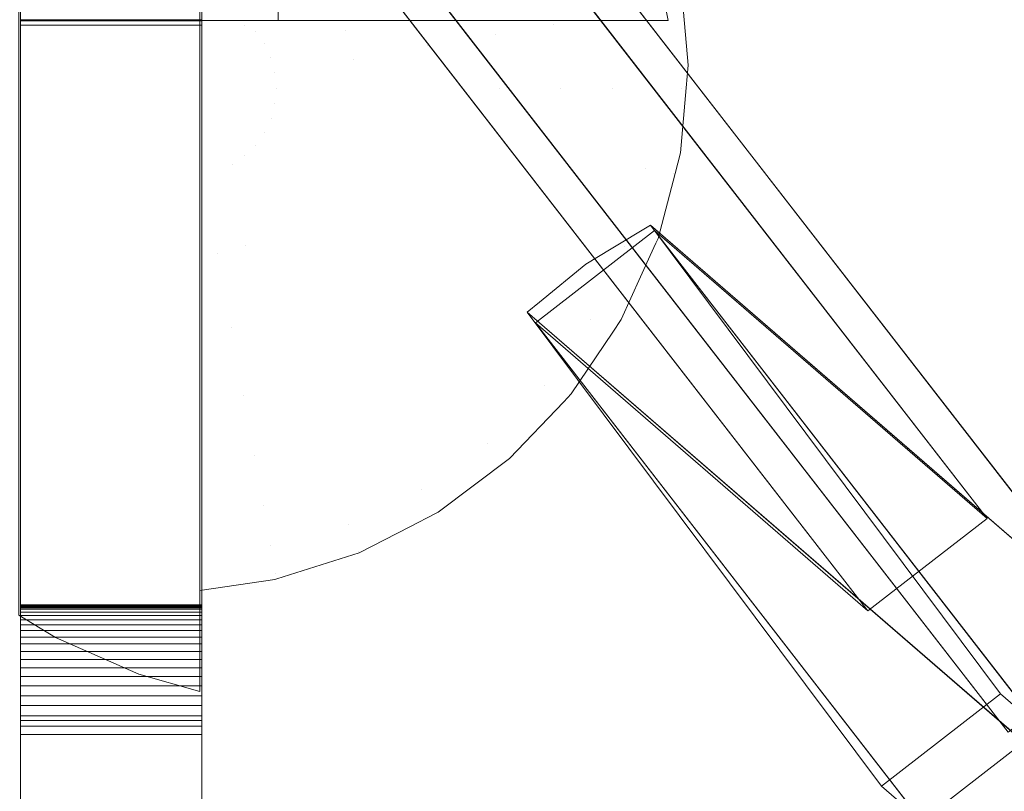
# Model space of a CAD drawing. Header units: millimetres. Extents: x -211 to 218, y -248 to 286.
# Tile 47 of 214: x 101 to 134, y -169 to -143. Entities that reach past the tile are written whole.
import ezdxf

# ---------------------------------------------------------------- set-up
doc = ezdxf.new("R2010")
doc.units = ezdxf.units.MM
doc.header["$LTSCALE"] = 25.4
doc.layers.add('None', color=7, linetype='Continuous', lineweight=9)

msp = doc.modelspace()

# ---------------------------------------------------------------- linework, layer by layer
at = {"layer": 'None', "color": 7, "linetype": 'Continuous', "lineweight": 9}
for points in [[(-130.065, -163.744, -179.983), (126.12, 166.801, -179.983), (130.065, 163.744, -180.284), (-126.12, -166.801, -180.284)], [(133.301, -159.721, -160.019), (-114.033, 159.403, -160.019), (-117.978, 156.345, -160.32), (129.356, -162.778, -160.32)], [(137.942, -163.744, -179.983), (133.997, -166.801, -180.284), (3.938, 1.008, -180.284), (7.883, 4.065, -179.983)], [(107.301, -166.406, -27.27), (101.301, -166.406, -27.27), (101.301, -132.531, -34.425), (107.301, -132.531, -34.425)], [(109.832, -143.214, -7.614), (109.832, -137.214, -7.614), (107.238, -137.214, -7.82), (107.238, -143.214, -7.82)], [(107.301, -143.189, 5.805), (101.301, -143.189, 5.805), (101.301, -143.226, 19.994), (107.301, -143.226, 19.994)], [(107.301, -143.226, 19.994), (101.301, -143.226, 19.994), (101.301, -143.366, 20.004), (107.301, -143.366, 20.004)], [(107.301, -143.366, 20.004), (101.301, -143.366, 20.004), (101.301, -242.552, 26.079), (107.301, -242.552, 26.079)], [(129.356, -162.778, -160.32), (118.345, -153.234, -112.954), (122.29, -150.177, -112.653), (133.301, -159.721, -160.019)], [(135.085, -166.686, -112.653), (122.29, -150.177, -112.653), (118.345, -153.234, -112.954), (131.14, -169.744, -112.954)], [(160.41, -188.637, -221.592), (133.747, -165.526, -106.897), (122.153, -149.994, -112.722), (148.815, -173.104, -227.417)], [(118.077, -152.876, -113.089), (129.802, -168.584, -107.198), (156.465, -191.694, -221.893), (144.74, -175.987, -227.784)], [(107.301, -162.603, -8.738), (101.301, -162.603, -8.738), (101.301, -162.583, -9.092), (107.301, -162.583, -9.092)], [(107.301, -162.583, -9.092), (101.301, -162.583, -9.092), (101.301, -162.588, -9.454), (107.301, -162.588, -9.454)], [(107.301, -162.588, -9.454), (101.301, -162.588, -9.454), (101.301, -162.618, -9.806), (107.301, -162.618, -9.806)], [(107.301, -162.649, -8.387), (101.301, -162.649, -8.387), (101.301, -162.603, -8.738), (107.301, -162.603, -8.738)], [(107.301, -162.618, -9.806), (101.301, -162.618, -9.806), (101.301, -162.673, -10.148), (107.301, -162.673, -10.148)], [(107.301, -162.72, -8.04), (101.301, -162.72, -8.04), (101.301, -162.649, -8.387), (107.301, -162.649, -8.387)], [(107.301, -162.673, -10.148), (101.301, -162.673, -10.148), (101.301, -166.406, -27.27), (107.301, -166.406, -27.27)], [(107.301, -162.816, -7.7), (101.301, -162.816, -7.7), (101.301, -162.72, -8.04), (107.301, -162.72, -8.04)], [(107.301, -162.936, -7.367), (101.301, -162.936, -7.367), (101.301, -162.816, -7.7), (107.301, -162.816, -7.7)], [(107.301, -163.08, -7.043), (101.301, -163.08, -7.043), (101.301, -162.936, -7.367), (107.301, -162.936, -7.367)], [(107.301, -163.246, -6.73), (101.301, -163.246, -6.73), (101.301, -163.08, -7.043), (107.301, -163.08, -7.043)], [(107.301, -163.434, -6.431), (101.301, -163.434, -6.431), (101.301, -163.246, -6.73), (107.301, -163.246, -6.73)], [(107.301, -163.644, -6.145), (101.301, -163.644, -6.145), (101.301, -163.434, -6.431), (107.301, -163.434, -6.431)], [(107.301, -163.873, -5.875), (101.301, -163.873, -5.875), (101.301, -163.644, -6.145), (107.301, -163.644, -6.145)], [(107.301, -164.121, -5.623), (101.301, -164.121, -5.623), (101.301, -163.873, -5.875), (107.301, -163.873, -5.875)], [(107.301, -164.387, -5.389), (101.301, -164.387, -5.389), (101.301, -164.121, -5.623), (107.301, -164.121, -5.623)], [(107.301, -164.669, -5.175), (101.301, -164.669, -5.175), (101.301, -164.387, -5.389), (107.301, -164.387, -5.389)], [(107.301, -164.958, -4.986), (101.301, -164.958, -4.986), (101.301, -164.669, -5.175), (107.301, -164.669, -5.175)], [(107.301, -165.267, -4.813), (101.301, -165.267, -4.813), (101.301, -164.958, -4.986), (107.301, -164.958, -4.986)], [(107.301, -165.588, -4.663), (101.301, -165.588, -4.663), (101.301, -165.267, -4.813), (107.301, -165.267, -4.813)], [(107.301, -165.918, -4.537), (101.301, -165.918, -4.537), (101.301, -165.588, -4.663), (107.301, -165.588, -4.663)], [(129.802, -168.584, -107.198), (133.747, -165.526, -106.897), (160.41, -188.637, -221.592), (156.465, -191.694, -221.893)], [(107.301, -166.257, -4.435), (101.301, -166.257, -4.435), (101.301, -165.918, -4.537), (107.301, -165.918, -4.537)], [(107.301, -166.603, -4.357), (101.301, -166.603, -4.357), (101.301, -166.257, -4.435), (107.301, -166.257, -4.435)], [(107.301, -166.875, -4.314), (101.301, -166.875, -4.314), (101.301, -166.603, -4.357), (107.301, -166.603, -4.357)], [(107.301, -172.382, -3.575), (101.301, -172.382, -3.575), (101.301, -166.875, -4.314), (107.301, -166.875, -4.314)], [(160.41, -188.637, -221.592), (135.085, -166.686, -112.653), (131.14, -169.744, -112.954), (156.465, -191.694, -221.893)]]:
    msp.add_3dface(points, dxfattribs=at)
for points, invisible_edges in [([(-0.007, 3.097, -170.151), (3.938, 8.187, -170.151), (126.12, 166.801, -179.983), (-130.065, -163.744, -179.983)], 10), ([(-126.12, -166.801, -180.284), (130.065, 163.744, -180.284), (7.883, 5.13, -170.452), (3.938, 0.04, -170.452)], 10), ([(-114.033, 159.403, -160.019), (133.301, -159.721, -160.019), (7.883, 3.068, -169.85), (3.938, 8.157, -169.85)], 10), ([(-0.007, 5.1, -170.151), (3.938, 0.01, -170.151), (129.356, -162.778, -160.32), (-117.978, 156.345, -160.32)], 10), ([(137.942, -163.744, -179.983), (7.883, 4.065, -179.983), (7.883, 3.068, -169.85), (133.301, -159.721, -160.019)], 12), ([(129.356, -162.778, -160.32), (3.938, 0.01, -170.151), (3.938, 1.008, -180.284), (133.997, -166.801, -180.284)], 9), ([(101.301, -143.189, 5.805), (101.301, -137.489, 5.82), (101.301, -125.74, -11.516), (101.301, -125.941, -11.69)], 10), ([(107.301, -125.941, -11.69), (107.301, -125.74, -11.516), (107.301, -137.489, 5.82), (107.301, -143.189, 5.805)], 10), ([(101.301, -143.189, 5.805), (101.301, -125.941, -11.69), (101.301, -126.133, -11.873)], 9), ([(101.301, -126.133, -11.873), (101.301, -126.315, -12.066), (101.301, -143.189, 5.805)], 10), ([(107.301, -126.133, -11.873), (107.301, -125.941, -11.69), (107.301, -143.189, 5.805)], 10), ([(107.301, -143.189, 5.805), (107.301, -126.315, -12.066), (107.301, -126.133, -11.873)], 9), ([(101.301, -126.315, -12.066), (101.301, -126.488, -12.266), (101.301, -143.189, 5.805)], 10), ([(101.301, -143.189, 5.805), (101.301, -126.488, -12.266), (101.301, -126.651, -12.476)], 9), ([(107.301, -143.189, 5.805), (107.301, -126.488, -12.266), (107.301, -126.315, -12.066)], 9), ([(107.301, -126.651, -12.476), (107.301, -126.488, -12.266), (107.301, -143.189, 5.805)], 10), ([(101.301, -126.651, -12.476), (101.301, -126.803, -12.693), (101.301, -143.189, 5.805)], 10), ([(101.301, -126.803, -12.693), (101.301, -126.944, -12.917), (101.301, -143.189, 5.805)], 10), ([(107.301, -143.189, 5.805), (107.301, -126.803, -12.693), (107.301, -126.651, -12.476)], 9), ([(107.301, -143.189, 5.805), (107.301, -126.944, -12.917), (107.301, -126.803, -12.693)], 9), ([(101.301, -143.189, 5.805), (101.301, -126.944, -12.917), (101.301, -127.074, -13.148)], 9), ([(101.301, -127.074, -13.148), (101.301, -127.193, -13.386), (101.301, -162.673, -10.148), (101.301, -143.189, 5.805)], 14), ([(107.301, -127.074, -13.148), (107.301, -126.944, -12.917), (107.301, -143.189, 5.805)], 10), ([(107.301, -143.189, 5.805), (107.301, -162.673, -10.148), (107.301, -127.193, -13.386), (107.301, -127.074, -13.148)], 11), ([(101.301, -127.193, -13.386), (101.301, -127.299, -13.629), (101.301, -162.673, -10.148)], 10), ([(101.301, -127.299, -13.629), (101.301, -127.394, -13.876), (101.301, -162.673, -10.148)], 10), ([(101.301, -162.673, -10.148), (101.301, -127.394, -13.876), (101.301, -127.476, -14.128)], 9), ([(101.301, -166.406, -27.27), (101.301, -162.673, -10.148), (101.301, -127.476, -14.128), (101.301, -127.508, -14.242)], 10), ([(107.301, -162.673, -10.148), (107.301, -127.299, -13.629), (107.301, -127.193, -13.386)], 9), ([(107.301, -162.673, -10.148), (107.301, -127.394, -13.876), (107.301, -127.299, -13.629)], 9), ([(107.301, -127.476, -14.128), (107.301, -127.394, -13.876), (107.301, -162.673, -10.148)], 10), ([(107.301, -127.508, -14.242), (107.301, -127.476, -14.128), (107.301, -162.673, -10.148)], 10), ([(101.301, -127.508, -14.242), (101.301, -132.531, -34.425), (101.301, -166.406, -27.27)], 8), ([(107.301, -162.673, -10.148), (107.301, -166.406, -27.27), (107.301, -132.531, -34.425), (107.301, -127.508, -14.242)], 8), ([(107.238, -143.214, -7.82), (107.238, -137.214, -7.82), (107.238, -128.779, -15.414), (107.238, -129.214, -17.345)], 10), ([(107.238, -129.214, -17.345), (109.684, -128.913, -14.818), (204.337, -210.956, -421.986)], 11), ([(204.392, -210.968, -421.971), (204.337, -210.956, -421.986), (109.684, -128.913, -14.818), (109.823, -128.944, -14.78)], 10), ([(109.823, -128.944, -14.78), (112.476, -129.536, -14.044), (207.128, -211.579, -421.212), (204.392, -210.968, -421.971)], 10), ([(107.238, -132.129, -30.272), (107.238, -129.214, -17.345), (201.458, -210.835, -422.68)], 10), ([(204.337, -210.956, -421.986), (201.477, -210.836, -422.675), (107.238, -129.214, -17.345)], 10), ([(201.477, -210.836, -422.675), (201.458, -210.835, -422.68), (107.238, -129.214, -17.345)], 10), ([(107.238, -165.45, -27.509), (107.238, -143.214, -7.82), (107.238, -129.214, -17.345), (107.238, -132.129, -30.272)], 11), ([(115.096, -130.643, -13.212), (209.748, -212.685, -420.38), (207.128, -211.579, -421.212), (112.476, -129.536, -14.044)], 5), ([(209.952, -212.819, -420.306), (209.748, -212.685, -420.38), (115.096, -130.643, -13.212), (115.352, -130.812, -13.118)], 10), ([(211.158, -213.612, -419.865), (209.952, -212.819, -420.306), (115.352, -130.812, -13.118), (115.975, -131.221, -12.891)], 10), ([(115.975, -131.221, -12.891), (117.464, -132.2, -12.347), (212.117, -214.242, -419.515), (211.158, -213.612, -419.865)], 10), ([(107.238, -132.129, -30.272), (201.126, -210.88, -422.748), (198.606, -211.218, -423.266)], 9), ([(201.458, -210.835, -422.68), (201.126, -210.88, -422.748), (107.238, -132.129, -30.272)], 10), ([(198.606, -211.218, -423.266), (198.58, -211.221, -423.271), (107.238, -132.129, -30.272)], 10), ([(107.238, -133.046, -34.339), (107.238, -132.129, -30.272), (198.58, -211.221, -423.271)], 10), ([(107.238, -132.129, -30.272), (107.238, -133.046, -34.339), (107.238, -165.45, -27.509)], 8), ([(212.384, -214.498, -419.402), (212.117, -214.242, -419.515), (117.464, -132.2, -12.347), (117.769, -132.492, -12.217)], 10), ([(117.769, -132.492, -12.217), (119.51, -134.159, -11.477), (214.162, -216.202, -418.645), (212.384, -214.498, -419.402)], 10), ([(118.077, -152.876, -113.089), (94.989, -134.412, -17.126), (96.156, -133.184, -17.103)], 9), ([(101.238, -135.6, -33.801), (118.483, -152.544, -113.061), (96.156, -133.184, -17.103)], 11), ([(96.156, -133.184, -17.103), (118.483, -152.544, -113.061), (118.077, -152.876, -113.089)], 9), ([(102.459, -163.657, -27.887), (107.238, -133.046, -34.339), (105.24, -133.615, -34.219), (102.484, -134.844, -33.96)], 9), ([(102.459, -163.657, -27.887), (105.212, -164.879, -27.629), (107.238, -165.45, -27.509), (107.238, -133.046, -34.339)], 8), ([(195.79, -212.102, -423.742), (105.24, -133.615, -34.219), (107.238, -133.046, -34.339)], 9), ([(107.238, -133.046, -34.339), (198.58, -211.221, -423.271), (195.79, -212.102, -423.742)], 9), ([(120.851, -150.782, -112.866), (102.484, -134.844, -33.96), (105.24, -133.615, -34.219)], 9), ([(148.815, -173.104, -227.417), (122.153, -149.994, -112.722), (105.24, -133.615, -34.219), (195.79, -212.102, -423.742)], 14), ([(105.24, -133.615, -34.219), (122.153, -149.994, -112.722), (120.851, -150.782, -112.866)], 9), ([(214.454, -216.607, -418.496), (214.162, -216.202, -418.645), (119.51, -134.159, -11.477), (119.826, -134.598, -11.315)], 10), ([(118.077, -152.876, -113.089), (94.115, -135.332, -17.144), (94.989, -134.412, -17.126)], 9), ([(119.826, -134.598, -11.315), (121.169, -136.462, -10.627), (215.822, -218.505, -417.795), (214.454, -216.607, -418.496)], 10), ([(120.016, -151.288, -112.958), (101.238, -135.6, -33.801), (102.484, -134.844, -33.96)], 9), ([(102.484, -134.844, -33.96), (101.238, -135.6, -33.801), (101.238, -162.919, -28.042), (102.459, -163.657, -27.887)], 8), ([(102.484, -134.844, -33.96), (120.851, -150.782, -112.866), (120.016, -151.288, -112.958)], 9), ([(93.313, -136.523, -17.091), (94.115, -135.332, -17.144), (188.768, -217.374, -424.312), (187.414, -219.383, -424.222)], 10), ([(188.768, -217.374, -424.312), (94.115, -135.332, -17.144), (118.077, -152.876, -113.089), (144.74, -175.987, -227.784)], 11), ([(120.016, -151.288, -112.958), (118.483, -152.544, -113.061), (101.238, -135.6, -33.801)], 10), ([(187.414, -219.383, -424.222), (187.113, -219.83, -424.202), (92.461, -137.788, -17.034), (93.313, -136.523, -17.091)], 10), ([(216.086, -219.061, -417.622), (215.822, -218.505, -417.795), (121.169, -136.462, -10.627), (121.446, -137.045, -10.445)], 10), ([(120.789, -137.426, -6.76), (120.684, -137.214, -6.768), (109.832, -137.214, -7.614), (109.832, -143.214, -7.614)], 8), ([(217.046, -221.081, -416.992), (216.086, -219.061, -417.622), (121.446, -137.045, -10.445), (121.859, -137.914, -10.174)], 10), ([(109.832, -143.214, -7.614), (121.921, -139.98, -6.671), (121.626, -139.12, -6.694), (120.789, -137.426, -6.76)], 9), ([(91.972, -138.867, -16.93), (92.461, -137.788, -17.034), (187.113, -219.83, -424.202), (186.162, -221.929, -424)], 10), ([(121.859, -137.914, -10.174), (122.394, -139.039, -9.823), (217.046, -221.081, -416.992)], 10), ([(186.162, -221.929, -424), (185.895, -222.519, -423.943), (91.243, -140.477, -16.775), (91.972, -138.867, -16.93)], 10), ([(122.394, -139.039, -9.823), (122.583, -139.737, -9.639), (217.231, -221.761, -416.812), (217.071, -221.174, -416.967)], 10), ([(217.071, -221.174, -416.967), (217.046, -221.081, -416.992), (122.394, -139.039, -9.823)], 10), ([(122.583, -139.737, -9.639), (123.145, -141.81, -9.09), (217.797, -223.852, -416.259), (217.231, -221.761, -416.812)], 10), ([(122.629, -142.678, -6.616), (122.314, -141.131, -6.641), (121.921, -139.98, -6.671), (109.832, -143.214, -7.614)], 12), ([(91.001, -141.399, -16.645), (91.243, -140.477, -16.775), (185.895, -222.519, -423.943)], 10), ([(90.498, -143.317, -16.376), (91.001, -141.399, -16.645), (185.895, -222.519, -423.943), (185.335, -224.657, -423.643)], 10), ([(217.864, -224.606, -416.091), (217.797, -223.852, -416.259), (123.145, -141.81, -9.09), (123.212, -142.57, -8.922)], 10), ([(109.832, -143.214, -7.614), (122.739, -143.214, -6.608), (122.629, -142.678, -6.616)], 8), ([(122.932, -142.624, -7.509), (122.629, -142.678, -6.616), (122.739, -143.214, -6.608)], 9), ([(122.739, -143.214, -6.608), (123.179, -145.453, -7.509), (122.932, -142.624, -7.509)], 11), ([(123.4, -144.692, -8.45), (123.212, -142.57, -8.922), (122.932, -142.624, -7.509)], 10), ([(122.932, -142.624, -7.509), (123.179, -145.453, -7.509), (123.4, -144.692, -8.45)], 11), ([(123.212, -142.57, -8.922), (123.4, -144.692, -8.45), (218.052, -226.734, -415.619), (217.864, -224.606, -416.091)], 10), ([(90.434, -144.07, -16.239), (90.498, -143.317, -16.376), (185.151, -225.359, -423.544)], 10), ([(185.335, -224.657, -423.643), (185.151, -225.359, -423.544), (90.498, -143.317, -16.376)], 10), ([(101.301, -143.226, 19.994), (101.301, -143.189, 5.805), (101.301, -163.644, -6.145), (101.301, -163.873, -5.875)], 10), ([(101.301, -143.189, 5.805), (101.301, -163.434, -6.431), (101.301, -163.644, -6.145)], 9), ([(101.301, -143.189, 5.805), (101.301, -162.816, -7.7), (101.301, -162.936, -7.367)], 9), ([(101.301, -143.189, 5.805), (101.301, -163.246, -6.73), (101.301, -163.434, -6.431)], 9), ([(101.301, -162.936, -7.367), (101.301, -163.08, -7.043), (101.301, -143.189, 5.805)], 10), ([(101.301, -163.08, -7.043), (101.301, -163.246, -6.73), (101.301, -143.189, 5.805)], 10), ([(101.301, -143.189, 5.805), (101.301, -162.588, -9.454), (101.301, -162.583, -9.092)], 9), ([(101.301, -143.189, 5.805), (101.301, -162.72, -8.04), (101.301, -162.816, -7.7)], 9), ([(101.301, -162.583, -9.092), (101.301, -162.603, -8.738), (101.301, -143.189, 5.805)], 10), ([(101.301, -143.189, 5.805), (101.301, -162.649, -8.387), (101.301, -162.72, -8.04)], 9), ([(101.301, -143.189, 5.805), (101.301, -162.618, -9.806), (101.301, -162.588, -9.454)], 9), ([(101.301, -162.603, -8.738), (101.301, -162.649, -8.387), (101.301, -143.189, 5.805)], 10), ([(101.301, -143.189, 5.805), (101.301, -162.673, -10.148), (101.301, -162.618, -9.806)], 9), ([(101.301, -143.366, 20.004), (101.301, -143.226, 19.994), (101.301, -164.121, -5.623), (101.301, -164.387, -5.389)], 10), ([(101.301, -163.873, -5.875), (101.301, -164.121, -5.623), (101.301, -143.226, 19.994)], 10), ([(101.301, -172.538, 6.795), (101.301, -143.366, 20.004), (101.301, -166.603, -4.357), (101.301, -166.875, -4.314)], 11), ([(101.301, -143.366, 20.004), (101.301, -166.257, -4.435), (101.301, -166.603, -4.357)], 9), ([(101.301, -143.366, 20.004), (101.301, -165.918, -4.537), (101.301, -166.257, -4.435)], 9), ([(101.301, -143.366, 20.004), (101.301, -164.669, -5.175), (101.301, -164.958, -4.986)], 9), ([(101.301, -143.366, 20.004), (101.301, -165.588, -4.663), (101.301, -165.918, -4.537)], 9), ([(101.301, -164.387, -5.389), (101.301, -164.669, -5.175), (101.301, -143.366, 20.004)], 10), ([(101.301, -143.366, 20.004), (101.301, -165.267, -4.813), (101.301, -165.588, -4.663)], 9), ([(101.301, -164.958, -4.986), (101.301, -165.267, -4.813), (101.301, -143.366, 20.004)], 10), ([(101.301, -172.538, 6.795), (101.301, -178.238, 6.78), (101.301, -207.596, 11.476), (101.301, -143.366, 20.004)], 14), ([(101.301, -242.552, 26.079), (101.301, -143.366, 20.004), (101.301, -207.596, 11.476), (101.301, -213.296, 11.462)], 10), ([(107.238, -143.214, -7.82), (107.238, -151.002, 3.875), (107.238, -148.845, 4.504), (107.238, -148.502, 4.545)], 9), ([(107.238, -143.214, -7.82), (107.238, -153.488, 2.779), (107.238, -151.559, 3.712), (107.238, -151.002, 3.875)], 9), ([(107.238, -143.214, -7.82), (107.238, -144.859, 4.832), (107.238, -144.689, 4.827)], 9), ([(107.238, -143.214, -7.82), (107.238, -155.765, 1.303), (107.238, -154.104, 2.482), (107.238, -153.488, 2.779)], 9), ([(107.238, -144.689, 4.827), (107.238, -144.623, 4.825), (107.238, -144.098, 4.777), (107.238, -143.214, -7.82)], 12), ([(107.238, -143.214, -7.82), (107.238, -145.457, 4.843), (107.238, -145.378, 4.845)], 9), ([(107.238, -143.214, -7.82), (107.238, -157.776, -0.515), (107.238, -156.41, 0.846), (107.238, -155.765, 1.303)], 9), ([(107.238, -143.214, -7.82), (107.238, -145.024, 4.836), (107.238, -144.859, 4.832)], 9), ([(107.238, -145.378, 4.845), (107.238, -145.33, 4.845), (107.238, -145.173, 4.841), (107.238, -143.214, -7.82)], 12), ([(107.238, -143.214, -7.82), (107.238, -145.764, 4.839), (107.238, -145.654, 4.841)], 9), ([(107.238, -143.214, -7.82), (107.238, -146.498, 4.781), (107.238, -146.038, 4.836), (107.238, -145.877, 4.838)], 9), ([(107.238, -143.214, -7.82), (107.238, -159.47, -2.63), (107.238, -158.412, -1.149), (107.238, -157.776, -0.515)], 9), ([(107.238, -145.173, 4.841), (107.238, -145.024, 4.836), (107.238, -143.214, -7.82)], 10), ([(107.238, -145.654, 4.841), (107.238, -145.55, 4.842), (107.238, -143.214, -7.82)], 10), ([(107.238, -143.214, -7.82), (107.238, -147.474, 4.666), (107.238, -146.498, 4.781)], 9), ([(107.238, -143.214, -7.82), (107.238, -160.807, -4.986), (107.238, -160.056, -3.449), (107.238, -159.47, -2.63)], 9), ([(107.238, -145.55, 4.842), (107.238, -145.457, 4.843), (107.238, -143.214, -7.82)], 10), ([(107.238, -143.214, -7.82), (107.238, -148.332, 4.565), (107.238, -147.474, 4.666)], 9), ([(107.238, -143.214, -7.82), (107.238, -161.751, -7.525), (107.238, -161.297, -5.989), (107.238, -160.807, -4.986)], 9), ([(107.238, -143.214, -7.82), (107.238, -164.741, -23.528), (107.238, -162.415, -10.478)], 9), ([(107.238, -145.877, 4.838), (107.238, -145.764, 4.839), (107.238, -143.214, -7.82)], 10), ([(107.238, -162.415, -10.478), (107.238, -162.099, -8.7), (107.238, -161.751, -7.525), (107.238, -143.214, -7.82)], 12), ([(107.238, -148.502, 4.545), (107.238, -148.332, 4.565), (107.238, -143.214, -7.82)], 10), ([(107.238, -143.214, -7.82), (107.238, -165.45, -27.509), (107.238, -164.741, -23.528)], 9), ([(107.238, -144.098, 4.777), (107.238, -143.214, 4.697), (107.238, -143.214, -7.82)], 8), ([(108.198, -143.214, 4.59), (107.743, -143.214, 4.641), (107.238, -144.098, 4.777), (107.238, -144.623, 4.825)], 10), ([(107.238, -144.689, 4.827), (108.35, -143.214, 4.573), (108.198, -143.214, 4.59)], 9), ([(108.722, -143.388, 4.563), (108.35, -143.214, 4.573), (107.238, -144.689, 4.827)], 11), ([(107.238, -144.098, 4.777), (107.743, -143.214, 4.641), (107.238, -143.214, 4.697)], 1), ([(107.238, -144.623, 4.825), (107.238, -144.689, 4.827), (108.198, -143.214, 4.59)], 10), ([(107.238, -143.214, -7.82), (108.198, -143.214, 4.59), (108.35, -143.214, 4.573)], 9), ([(107.238, -143.214, -7.82), (107.238, -143.214, 4.697), (107.743, -143.214, 4.641), (108.198, -143.214, 4.59)], 8), ([(108.35, -143.214, 4.573), (109.022, -143.214, 4.498), (109.832, -143.214, -7.614), (107.238, -143.214, -7.82)], 10), ([(109.083, -143.572, 4.594), (108.722, -143.388, 4.563), (107.238, -144.859, 4.832)], 11), ([(107.238, -144.689, 4.827), (107.238, -144.859, 4.832), (108.722, -143.388, 4.563)], 10), ([(107.301, -143.189, 5.805), (107.301, -163.08, -7.043), (107.301, -162.936, -7.367)], 9), ([(107.301, -163.873, -5.875), (107.301, -163.644, -6.145), (107.301, -143.189, 5.805), (107.301, -143.226, 19.994)], 10), ([(107.301, -143.189, 5.805), (107.301, -163.246, -6.73), (107.301, -163.08, -7.043)], 9), ([(107.301, -163.644, -6.145), (107.301, -163.434, -6.431), (107.301, -143.189, 5.805)], 10), ([(107.301, -143.189, 5.805), (107.301, -162.603, -8.738), (107.301, -162.583, -9.092)], 9), ([(107.301, -163.434, -6.431), (107.301, -163.246, -6.73), (107.301, -143.189, 5.805)], 10), ([(107.301, -143.189, 5.805), (107.301, -162.649, -8.387), (107.301, -162.603, -8.738)], 9), ([(107.301, -162.936, -7.367), (107.301, -162.816, -7.7), (107.301, -143.189, 5.805)], 10), ([(107.301, -162.583, -9.092), (107.301, -162.588, -9.454), (107.301, -143.189, 5.805)], 10), ([(107.301, -162.816, -7.7), (107.301, -162.72, -8.04), (107.301, -143.189, 5.805)], 10), ([(107.301, -162.72, -8.04), (107.301, -162.649, -8.387), (107.301, -143.189, 5.805)], 10), ([(107.301, -162.588, -9.454), (107.301, -162.618, -9.806), (107.301, -143.189, 5.805)], 10), ([(107.301, -162.618, -9.806), (107.301, -162.673, -10.148), (107.301, -143.189, 5.805)], 10), ([(107.301, -143.226, 19.994), (107.301, -164.121, -5.623), (107.301, -163.873, -5.875)], 9), ([(107.301, -164.387, -5.389), (107.301, -164.121, -5.623), (107.301, -143.226, 19.994), (107.301, -143.366, 20.004)], 10), ([(107.301, -166.875, -4.314), (107.301, -166.603, -4.357), (107.301, -143.366, 20.004), (107.301, -172.538, 6.795)], 14), ([(107.301, -143.366, 20.004), (107.301, -164.669, -5.175), (107.301, -164.387, -5.389)], 9), ([(107.301, -143.366, 20.004), (107.301, -165.267, -4.813), (107.301, -164.958, -4.986)], 9), ([(107.301, -166.603, -4.357), (107.301, -166.257, -4.435), (107.301, -143.366, 20.004)], 10), ([(107.301, -164.958, -4.986), (107.301, -164.669, -5.175), (107.301, -143.366, 20.004)], 10), ([(107.301, -166.257, -4.435), (107.301, -165.918, -4.537), (107.301, -143.366, 20.004)], 10), ([(107.301, -165.918, -4.537), (107.301, -165.588, -4.663), (107.301, -143.366, 20.004)], 10), ([(107.301, -165.588, -4.663), (107.301, -165.267, -4.813), (107.301, -143.366, 20.004)], 10), ([(107.301, -143.366, 20.004), (107.301, -207.596, 11.476), (107.301, -178.238, 6.78), (107.301, -172.538, 6.795)], 11), ([(107.301, -213.296, 11.462), (107.301, -207.596, 11.476), (107.301, -143.366, 20.004), (107.301, -242.552, 26.079)], 10), ([(108.35, -143.214, 4.573), (108.722, -143.388, 4.563), (109.022, -143.214, 4.498)], 3), ([(109.022, -143.214, 4.498), (108.722, -143.388, 4.563), (109.083, -143.572, 4.594)], 11), ([(109.083, -143.572, 4.594), (109.727, -143.214, 4.419), (109.022, -143.214, 4.498)], 9), ([(109.832, -143.214, -7.614), (109.022, -143.214, 4.498), (109.727, -143.214, 4.419)], 9), ([(109.727, -143.214, 4.419), (109.083, -143.572, 4.594), (109.375, -143.991, 4.594)], 11), ([(109.375, -143.991, 4.594), (110.132, -143.214, 4.374), (109.727, -143.214, 4.419)], 9), ([(109.375, -143.991, 4.594), (110.951, -143.214, 4.135), (110.132, -143.214, 4.374)], 9), ([(110.951, -143.214, 4.135), (109.375, -143.991, 4.594), (109.59, -144.454, 4.594)], 11), ([(109.59, -144.454, 4.594), (112.063, -143.557, 3.911), (110.951, -143.214, 4.135)], 11), ([(109.727, -143.214, 4.419), (110.132, -143.214, 4.374), (110.951, -143.214, 4.135), (109.832, -143.214, -7.614)], 12), ([(109.832, -143.214, -7.614), (111.846, -143.214, 3.874), (112.927, -143.214, 3.558), (113.036, -143.214, 3.505)], 9), ([(109.832, -143.214, -7.614), (120.655, -143.214, -2.632), (121.547, -143.214, -3.951), (122.011, -143.214, -4.985)], 9), ([(109.832, -143.214, -7.614), (118.933, -143.214, -0.521), (119.619, -143.214, -1.231)], 9), ([(109.832, -143.214, -7.614), (114.525, -143.214, 2.772), (115.54, -143.214, 2.273), (116.88, -143.214, 1.296)], 9), ([(110.951, -143.214, 4.135), (111.846, -143.214, 3.874), (109.832, -143.214, -7.614)], 10), ([(119.619, -143.214, -1.231), (119.916, -143.214, -1.538), (120.655, -143.214, -2.632), (109.832, -143.214, -7.614)], 12), ([(113.036, -143.214, 3.505), (114.525, -143.214, 2.772), (109.832, -143.214, -7.614)], 10), ([(116.88, -143.214, 1.296), (117.893, -143.214, 0.557), (118.933, -143.214, -0.521), (109.832, -143.214, -7.614)], 12), ([(122.011, -143.214, -4.985), (122.739, -143.214, -6.608), (109.832, -143.214, -7.614)], 8), ([(112.063, -143.557, 3.911), (111.846, -143.214, 3.874), (110.951, -143.214, 4.135)], 9), ([(112.927, -143.214, 3.558), (111.846, -143.214, 3.874), (112.063, -143.557, 3.911)], 10), ([(112.063, -143.557, 3.911), (113.036, -143.214, 3.505), (112.927, -143.214, 3.558)], 9), ([(113.036, -143.214, 3.505), (112.063, -143.557, 3.911), (112.313, -144.492, 3.911)], 11), ([(113.036, -143.214, 3.505), (112.313, -144.492, 3.911), (114.764, -144.061, 2.818)], 11), ([(114.764, -144.061, 2.818), (114.525, -143.214, 2.772), (113.036, -143.214, 3.505)], 9), ([(115.54, -143.214, 2.273), (114.525, -143.214, 2.772), (114.764, -144.061, 2.818)], 10), ([(115.54, -143.214, 2.273), (114.764, -144.061, 2.818), (117.012, -143.665, 1.342)], 11), ([(117.012, -143.665, 1.342), (116.88, -143.214, 1.296), (115.54, -143.214, 2.273)], 9), ([(117.893, -143.214, 0.557), (116.88, -143.214, 1.296), (117.012, -143.665, 1.342)], 10), ([(117.012, -143.665, 1.342), (118.945, -143.339, -0.523), (117.893, -143.214, 0.557)], 11), ([(118.945, -143.339, -0.523), (117.012, -143.665, 1.342), (117.168, -145.455, 1.342)], 11), ([(117.168, -145.455, 1.342), (119.186, -145.454, -0.479), (118.945, -143.339, -0.523)], 11), ([(118.945, -143.339, -0.523), (118.933, -143.214, -0.521), (117.893, -143.214, 0.557)], 9), ([(118.933, -143.214, -0.521), (118.945, -143.339, -0.523), (119.619, -143.214, -1.231)], 3), ([(119.619, -143.214, -1.231), (118.945, -143.339, -0.523), (119.186, -145.454, -0.479)], 11), ([(119.186, -145.454, -0.479), (119.916, -143.214, -1.538), (119.619, -143.214, -1.231)], 9), ([(119.916, -143.214, -1.538), (119.186, -145.454, -0.479), (120.888, -145.454, -2.598)], 11), ([(120.888, -145.454, -2.598), (120.655, -143.214, -2.632), (119.916, -143.214, -1.538)], 9), ([(121.547, -143.214, -3.951), (120.655, -143.214, -2.632), (120.888, -145.454, -2.598)], 10), ([(120.888, -145.454, -2.598), (122.23, -145.453, -4.962), (121.547, -143.214, -3.951)], 11), ([(122.23, -145.453, -4.962), (122.011, -143.214, -4.985), (121.547, -143.214, -3.951)], 9), ([(122.739, -143.214, -6.608), (122.011, -143.214, -4.985), (122.23, -145.453, -4.962)], 10), ([(122.23, -145.453, -4.962), (123.179, -145.453, -7.509), (122.739, -143.214, -6.608)], 11), ([(109.375, -143.991, 4.594), (109.083, -143.572, 4.594), (107.238, -145.024, 4.836)], 11), ([(107.238, -144.859, 4.832), (107.238, -145.024, 4.836), (109.083, -143.572, 4.594)], 10), ([(109.59, -144.454, 4.594), (109.722, -144.948, 4.594), (112.313, -144.492, 3.911), (112.063, -143.557, 3.911)], 15), ([(114.764, -144.061, 2.818), (114.886, -145.455, 2.818), (117.168, -145.455, 1.342), (117.012, -143.665, 1.342)], 15), ([(90.25, -146.222, -15.848), (90.434, -144.07, -16.239), (185.151, -225.359, -423.544), (184.967, -227.504, -423.155)], 10), ([(109.59, -144.454, 4.594), (109.375, -143.991, 4.594), (107.238, -145.173, 4.841)], 11), ([(107.238, -145.024, 4.836), (107.238, -145.173, 4.841), (109.375, -143.991, 4.594)], 10), ([(112.313, -144.492, 3.911), (112.397, -145.456, 3.911), (114.886, -145.455, 2.818), (114.764, -144.061, 2.818)], 15), ([(109.722, -144.948, 4.594), (109.59, -144.454, 4.594), (107.238, -145.33, 4.845)], 11), ([(107.238, -145.173, 4.841), (107.238, -145.33, 4.845), (109.59, -144.454, 4.594)], 10), ([(109.722, -144.948, 4.594), (109.766, -145.456, 4.594), (112.397, -145.456, 3.911), (112.313, -144.492, 3.911)], 15), ([(123.179, -145.453, -7.509), (123.335, -145.449, -8.313), (123.4, -144.692, -8.45)], 9), ([(217.987, -227.495, -415.48), (218.052, -226.734, -415.619), (123.4, -144.692, -8.45), (123.335, -145.449, -8.313)], 10), ([(109.766, -145.456, 4.594), (109.722, -144.948, 4.594), (107.238, -145.378, 4.845)], 11), ([(107.238, -145.33, 4.845), (107.238, -145.378, 4.845), (109.722, -144.948, 4.594)], 10), ([(107.238, -145.378, 4.845), (107.238, -145.457, 4.843), (109.766, -145.456, 4.594)], 10), ([(109.766, -145.456, 4.594), (107.238, -145.457, 4.843), (107.238, -145.55, 4.842)], 9), ([(107.238, -145.55, 4.842), (109.722, -145.965, 4.594), (109.766, -145.456, 4.594)], 11), ([(109.722, -145.965, 4.594), (107.238, -145.55, 4.842), (107.238, -145.654, 4.841)], 9), ([(109.591, -146.459, 4.594), (107.238, -145.654, 4.841), (107.238, -145.764, 4.839)], 9), ([(107.238, -145.654, 4.841), (109.591, -146.459, 4.594), (109.722, -145.965, 4.594)], 11), ([(109.766, -145.456, 4.594), (109.722, -145.965, 4.594), (112.314, -146.42, 3.911), (112.397, -145.456, 3.911)], 15), ([(112.397, -145.456, 3.911), (112.314, -146.42, 3.911), (114.765, -146.85, 2.818), (114.886, -145.455, 2.818)], 15), ([(114.886, -145.455, 2.818), (114.765, -146.85, 2.818), (117.013, -147.244, 1.342), (117.168, -145.455, 1.342)], 15), ([(117.168, -145.455, 1.342), (117.013, -147.244, 1.342), (119, -147.592, -0.479), (119.186, -145.454, -0.479)], 15), ([(119.186, -145.454, -0.479), (119, -147.592, -0.479), (120.676, -147.886, -2.598), (120.888, -145.454, -2.598)], 15), ([(120.888, -145.454, -2.598), (120.676, -147.886, -2.598), (121.999, -148.118, -4.962), (122.23, -145.453, -4.962)], 15), ([(122.23, -145.453, -4.962), (121.999, -148.118, -4.962), (122.933, -148.282, -7.509), (123.179, -145.453, -7.509)], 15), ([(123.179, -145.453, -7.509), (122.933, -148.282, -7.509), (123.151, -147.597, -7.923)], 11), ([(123.335, -145.449, -8.313), (123.151, -147.597, -7.923), (217.804, -229.64, -415.091), (217.987, -227.495, -415.48)], 10), ([(123.151, -147.597, -7.923), (123.335, -145.449, -8.313), (123.179, -145.453, -7.509)], 10), ([(109.376, -146.922, 4.594), (107.238, -145.764, 4.839), (107.238, -145.877, 4.838)], 9), ([(107.238, -145.764, 4.839), (109.376, -146.922, 4.594), (109.591, -146.459, 4.594)], 11), ([(109.084, -147.342, 4.594), (107.238, -145.877, 4.838), (107.238, -146.038, 4.836)], 9), ([(107.238, -145.877, 4.838), (109.084, -147.342, 4.594), (109.376, -146.922, 4.594)], 11), ([(108.724, -147.704, 4.594), (107.238, -146.038, 4.836), (107.238, -146.498, 4.781)], 9), ([(107.238, -146.038, 4.836), (108.724, -147.704, 4.594), (109.084, -147.342, 4.594)], 11), ([(109.722, -145.965, 4.594), (109.591, -146.459, 4.594), (112.064, -147.355, 3.911), (112.314, -146.42, 3.911)], 15), ([(184.967, -227.504, -423.155), (184.902, -228.265, -423.016), (90.25, -146.222, -15.848)], 10), ([(90.302, -146.818, -15.716), (90.25, -146.222, -15.848), (184.902, -228.265, -423.016)], 10), ([(108.306, -147.999, 4.594), (107.238, -146.498, 4.781), (107.238, -147.474, 4.666)], 9), ([(107.238, -146.498, 4.781), (108.306, -147.999, 4.594), (108.724, -147.704, 4.594)], 11), ([(109.591, -146.459, 4.594), (109.376, -146.922, 4.594), (111.657, -148.233, 3.911), (112.064, -147.355, 3.911)], 15), ([(112.314, -146.42, 3.911), (112.064, -147.355, 3.911), (114.404, -148.202, 2.818), (114.765, -146.85, 2.818)], 15), ([(90.505, -149.105, -15.208), (90.302, -146.818, -15.716), (184.902, -228.265, -423.016), (185.009, -229.473, -422.748)], 10), ([(109.376, -146.922, 4.594), (109.084, -147.342, 4.594), (111.104, -149.027, 3.911), (111.657, -148.233, 3.911)], 15), ([(114.765, -146.85, 2.818), (114.404, -148.202, 2.818), (116.55, -148.979, 1.342), (117.013, -147.244, 1.342)], 15), ([(109.084, -147.342, 4.594), (108.724, -147.704, 4.594), (110.422, -149.713, 3.911), (111.104, -149.027, 3.911)], 15), ([(112.064, -147.355, 3.911), (111.657, -148.233, 3.911), (113.815, -149.472, 2.818), (114.404, -148.202, 2.818)], 15), ([(117.013, -147.244, 1.342), (116.55, -148.979, 1.342), (118.447, -149.667, -0.479), (119, -147.592, -0.479)], 15), ([(107.238, -148.332, 4.565), (107.844, -148.217, 4.594), (107.238, -147.474, 4.666)], 3), ([(107.238, -147.474, 4.666), (107.844, -148.217, 4.594), (108.306, -147.999, 4.594)], 11), ([(119, -147.592, -0.479), (118.447, -149.667, -0.479), (120.047, -150.246, -2.598), (120.676, -147.886, -2.598)], 15), ([(122.933, -148.282, -7.509), (122.971, -148.285, -7.826), (123.151, -147.597, -7.923)], 9), ([(217.62, -230.342, -414.992), (217.804, -229.64, -415.091), (123.151, -147.597, -7.923), (122.971, -148.285, -7.826)], 10), ([(108.306, -147.999, 4.594), (107.844, -148.217, 4.594), (108.756, -150.684, 3.911), (109.632, -150.271, 3.911)], 15), ([(108.724, -147.704, 4.594), (108.306, -147.999, 4.594), (109.632, -150.271, 3.911), (110.422, -149.713, 3.911)], 15), ([(120.676, -147.886, -2.598), (120.047, -150.246, -2.598), (121.31, -150.703, -4.962), (121.999, -148.118, -4.962)], 15), ([(108.756, -150.684, 3.911), (107.844, -148.217, 4.594), (107.238, -148.502, 4.545)], 11), ([(107.844, -148.217, 4.594), (107.238, -148.332, 4.565), (107.238, -148.502, 4.545)], 9), ([(111.657, -148.233, 3.911), (111.104, -149.027, 3.911), (113.015, -150.621, 2.818), (113.815, -149.472, 2.818)], 15), ([(114.404, -148.202, 2.818), (113.815, -149.472, 2.818), (115.794, -150.609, 1.342), (116.55, -148.979, 1.342)], 15), ([(121.999, -148.118, -4.962), (121.31, -150.703, -4.962), (122.337, -150.592, -7.509)], 11), ([(122.337, -150.592, -7.509), (122.933, -148.282, -7.509), (121.999, -148.118, -4.962)], 11), ([(122.933, -148.282, -7.509), (122.337, -150.592, -7.509), (122.407, -150.438, -7.524)], 9), ([(122.407, -150.438, -7.524), (122.971, -148.285, -7.826), (122.933, -148.282, -7.509)], 10), ([(122.971, -148.285, -7.826), (122.407, -150.438, -7.524), (217.059, -232.48, -414.692), (217.62, -230.342, -414.992)], 10), ([(107.823, -150.94, 3.911), (107.238, -148.502, 4.545), (107.238, -148.845, 4.504)], 9), ([(107.238, -148.502, 4.545), (107.823, -150.94, 3.911), (108.756, -150.684, 3.911)], 11), ([(107.238, -148.845, 4.504), (107.238, -151.002, 3.875), (107.823, -150.94, 3.911)], 10), ([(116.55, -148.979, 1.342), (115.794, -150.609, 1.342), (117.544, -151.614, -0.479), (118.447, -149.667, -0.479)], 15), ([(90.505, -149.105, -15.208), (185.009, -229.473, -422.748), (185.091, -230.393, -422.544)], 9), ([(185.091, -230.393, -422.544), (185.157, -231.147, -422.376), (90.505, -149.105, -15.208)], 10), ([(90.631, -149.571, -15.085), (90.505, -149.105, -15.208), (185.157, -231.147, -422.376)], 10), ([(111.104, -149.027, 3.911), (110.422, -149.713, 3.911), (112.028, -151.614, 2.818), (113.015, -150.621, 2.818)], 15), ([(91.256, -151.876, -14.475), (90.631, -149.571, -15.085), (185.157, -231.147, -422.376), (185.724, -233.238, -421.823)], 10), ([(113.815, -149.472, 2.818), (113.015, -150.621, 2.818), (114.768, -152.083, 1.342), (115.794, -150.609, 1.342)], 15), ([(110.422, -149.713, 3.911), (109.632, -150.271, 3.911), (110.885, -152.421, 2.818), (112.028, -151.614, 2.818)], 15), ([(118.447, -149.667, -0.479), (117.544, -151.614, -0.479), (119.02, -152.461, -2.598), (120.047, -150.246, -2.598)], 15), ([(109.632, -150.271, 3.911), (108.756, -150.684, 3.911), (109.619, -153.018, 2.818), (110.885, -152.421, 2.818)], 15), ([(120.047, -150.246, -2.598), (119.02, -152.461, -2.598), (120.184, -153.13, -4.962), (121.31, -150.703, -4.962)], 15), ([(120.851, -150.782, -112.866), (122.153, -149.994, -112.722), (133.747, -165.526, -106.897), (129.802, -168.584, -107.198)], 8), ([(133.301, -159.721, -160.019), (122.29, -150.177, -112.653), (135.085, -166.686, -112.653), (160.41, -188.637, -221.592)], 8), ([(113.015, -150.621, 2.818), (112.028, -151.614, 2.818), (113.502, -153.357, 1.342), (114.768, -152.083, 1.342)], 15), ([(115.794, -150.609, 1.342), (114.768, -152.083, 1.342), (116.317, -153.375, -0.479), (117.544, -151.614, -0.479)], 15), ([(121.31, -150.703, -4.962), (122.15, -151.004, -7.469), (122.337, -150.592, -7.509)], 9), ([(215.841, -235.169, -414.433), (122.337, -150.592, -7.509), (122.15, -151.004, -7.469)], 9), ([(216.792, -233.07, -414.635), (217.059, -232.48, -414.692), (122.407, -150.438, -7.524), (122.337, -150.592, -7.509)], 10), ([(122.337, -150.592, -7.509), (215.841, -235.169, -414.433), (216.792, -233.07, -414.635)], 9), ([(108.269, -153.388, 2.818), (107.823, -150.94, 3.911), (107.238, -151.559, 3.712)], 11), ([(107.823, -150.94, 3.911), (107.238, -151.002, 3.875), (107.238, -151.559, 3.712)], 9), ([(108.756, -150.684, 3.911), (107.823, -150.94, 3.911), (108.269, -153.388, 2.818), (109.619, -153.018, 2.818)], 15), ([(129.802, -168.584, -107.198), (118.483, -152.544, -113.061), (120.016, -151.288, -112.958), (120.851, -150.782, -112.866)], 9), ([(121.31, -150.703, -4.962), (120.184, -153.13, -4.962), (121.189, -153.127, -7.265)], 11), ([(121.189, -153.127, -7.265), (122.15, -151.004, -7.469), (121.31, -150.703, -4.962)], 10), ([(122.15, -151.004, -7.469), (121.189, -153.127, -7.265), (215.841, -235.169, -414.433)], 10), ([(107.238, -151.559, 3.712), (107.238, -153.488, 2.779), (108.269, -153.388, 2.818)], 10), ([(185.724, -233.238, -421.823), (185.908, -233.918, -421.643), (91.256, -151.876, -14.475)], 10), ([(91.31, -151.991, -14.439), (91.256, -151.876, -14.475), (185.908, -233.918, -421.643)], 10), ([(112.028, -151.614, 2.818), (110.885, -152.421, 2.818), (112.034, -154.393, 1.342), (113.502, -153.357, 1.342)], 15), ([(117.544, -151.614, -0.479), (116.317, -153.375, -0.479), (117.624, -154.465, -2.598), (119.02, -152.461, -2.598)], 15), ([(91.432, -152.246, -14.36), (91.31, -151.991, -14.439), (185.908, -233.918, -421.643)], 10), ([(92.48, -154.452, -13.672), (91.432, -152.246, -14.36), (185.908, -233.918, -421.643), (186.868, -235.938, -421.013)], 10), ([(114.768, -152.083, 1.342), (113.502, -153.357, 1.342), (114.804, -154.898, -0.479), (116.317, -153.375, -0.479)], 15), ([(110.885, -152.421, 2.818), (109.619, -153.018, 2.818), (110.41, -155.159, 1.342), (112.034, -154.393, 1.342)], 15), ([(119.02, -152.461, -2.598), (117.624, -154.465, -2.598), (118.655, -155.325, -4.962), (120.184, -153.13, -4.962)], 15), ([(129.802, -168.584, -107.198), (118.077, -152.876, -113.089), (118.483, -152.544, -113.061)], 8), ([(109.619, -153.018, 2.818), (108.269, -153.388, 2.818), (108.678, -155.633, 1.342), (110.41, -155.159, 1.342)], 15), ([(120.184, -153.13, -4.962), (118.655, -155.325, -4.962), (119.534, -155.583, -7.155)], 11), ([(119.534, -155.583, -7.155), (120.908, -153.543, -7.246), (120.184, -153.13, -4.962)], 10), ([(120.184, -153.13, -4.962), (120.908, -153.543, -7.246), (121.189, -153.127, -7.265)], 9), ([(215.54, -235.616, -414.413), (215.841, -235.169, -414.433), (121.189, -153.127, -7.265), (120.908, -153.543, -7.246)], 10), ([(108.678, -155.633, 1.342), (108.269, -153.388, 2.818), (107.238, -154.104, 2.482)], 11), ([(108.269, -153.388, 2.818), (107.238, -153.488, 2.779), (107.238, -154.104, 2.482)], 9), ([(113.502, -153.357, 1.342), (112.034, -154.393, 1.342), (113.051, -156.136, -0.479), (114.804, -154.898, -0.479)], 15), ([(116.317, -153.375, -0.479), (114.804, -154.898, -0.479), (115.903, -156.198, -2.598), (117.624, -154.465, -2.598)], 15), ([(156.465, -191.694, -221.893), (131.14, -169.744, -112.954), (118.345, -153.234, -112.954), (129.356, -162.778, -160.32)], 8), ([(120.908, -153.543, -7.246), (119.534, -155.583, -7.155), (214.187, -237.625, -414.323), (215.54, -235.616, -414.413)], 10), ([(107.238, -154.104, 2.482), (107.238, -155.765, 1.303), (108.678, -155.633, 1.342)], 10), ([(186.868, -235.938, -421.013), (187.132, -236.494, -420.84), (92.48, -154.452, -13.672)], 10), ([(94.14, -156.755, -12.822), (92.48, -154.452, -13.672), (187.132, -236.494, -420.84), (188.5, -238.392, -420.139)], 10), ([(112.034, -154.393, 1.342), (110.41, -155.159, 1.342), (111.11, -157.052, -0.479), (113.051, -156.136, -0.479)], 15), ([(117.624, -154.465, -2.598), (115.903, -156.198, -2.598), (116.77, -157.223, -4.962), (118.655, -155.325, -4.962)], 15), ([(110.41, -155.159, 1.342), (108.678, -155.633, 1.342), (109.039, -157.619, -0.479), (111.11, -157.052, -0.479)], 15), ([(114.804, -154.898, -0.479), (113.051, -156.136, -0.479), (113.908, -157.606, -2.598), (115.903, -156.198, -2.598)], 15), ([(118.655, -155.325, -4.962), (116.77, -157.223, -4.962), (117.493, -157.731, -7.196)], 11), ([(117.493, -157.731, -7.196), (119.283, -155.847, -7.16), (118.655, -155.325, -4.962)], 10), ([(118.655, -155.325, -4.962), (119.283, -155.847, -7.16), (119.534, -155.583, -7.155)], 9), ([(109.039, -157.619, -0.479), (108.678, -155.633, 1.342), (107.238, -156.41, 0.846)], 11), ([(108.678, -155.633, 1.342), (107.238, -155.765, 1.303), (107.238, -156.41, 0.846)], 9), ([(213.903, -237.923, -414.329), (214.187, -237.625, -414.323), (119.534, -155.583, -7.155), (119.283, -155.847, -7.16)], 10), ([(113.051, -156.136, -0.479), (111.11, -157.052, -0.479), (111.7, -158.648, -2.598), (113.908, -157.606, -2.598)], 15), ([(119.283, -155.847, -7.16), (117.493, -157.731, -7.196), (212.146, -239.773, -414.364), (213.903, -237.923, -414.329)], 10), ([(107.238, -156.41, 0.846), (107.238, -157.776, -0.515), (109.039, -157.619, -0.479)], 10), ([(115.903, -156.198, -2.598), (113.908, -157.606, -2.598), (114.584, -158.766, -4.962), (116.77, -157.223, -4.962)], 15), ([(94.397, -157.002, -12.712), (94.14, -156.755, -12.822), (188.792, -238.797, -419.99), (189.084, -239.077, -419.866)], 10), ([(188.5, -238.392, -420.139), (188.792, -238.797, -419.99), (94.14, -156.755, -12.822)], 10), ([(96.185, -158.715, -11.951), (94.397, -157.002, -12.712), (189.084, -239.077, -419.866), (190.57, -240.501, -419.233)], 10), ([(111.11, -157.052, -0.479), (109.039, -157.619, -0.479), (109.344, -159.293, -2.598), (111.7, -158.648, -2.598)], 15), ([(116.77, -157.223, -4.962), (114.584, -158.766, -4.962), (115.129, -159.506, -7.388)], 11), ([(115.129, -159.506, -7.388), (117.493, -157.731, -7.196), (116.77, -157.223, -4.962)], 10), ([(109.344, -159.293, -2.598), (109.039, -157.619, -0.479), (107.238, -158.412, -1.149)], 11), ([(109.039, -157.619, -0.479), (107.238, -157.776, -0.515), (107.238, -158.412, -1.149)], 9), ([(113.908, -157.606, -2.598), (111.7, -158.648, -2.598), (112.165, -159.908, -4.962), (114.584, -158.766, -4.962)], 15), ([(115.129, -159.506, -7.388), (209.781, -241.549, -414.556), (212.146, -239.773, -414.364), (117.493, -157.731, -7.196)], 5), ([(107.238, -158.412, -1.149), (107.238, -159.47, -2.63), (109.344, -159.293, -2.598)], 10), ([(190.57, -240.501, -419.233), (190.838, -240.757, -419.12), (96.185, -158.715, -11.951)], 10), ([(96.185, -158.715, -11.951), (190.838, -240.757, -419.12), (101.238, -162.919, -28.042)], 11), ([(111.7, -158.648, -2.598), (109.344, -159.293, -2.598), (109.585, -160.614, -4.962), (112.165, -159.908, -4.962)], 15), ([(114.192, -159.989, -7.509), (114.584, -158.766, -4.962), (112.165, -159.908, -4.962)], 11), ([(114.192, -159.989, -7.509), (115.042, -159.551, -7.399), (114.584, -158.766, -4.962)], 10), ([(114.584, -158.766, -4.962), (115.042, -159.551, -7.399), (115.129, -159.506, -7.388)], 9), ([(109.585, -160.614, -4.962), (109.344, -159.293, -2.598), (107.238, -160.056, -3.449)], 11), ([(109.344, -159.293, -2.598), (107.238, -159.47, -2.63), (107.238, -160.056, -3.449)], 9), ([(207.164, -242.897, -414.893), (209.633, -241.625, -414.575), (115.042, -159.551, -7.399), (114.192, -159.989, -7.509)], 10), ([(209.633, -241.625, -414.575), (209.781, -241.549, -414.556), (115.129, -159.506, -7.388), (115.042, -159.551, -7.399)], 10), ([(137.942, -163.744, -179.983), (133.301, -159.721, -160.019), (160.41, -188.637, -221.592)], 11), ([(107.238, -160.056, -3.449), (107.238, -160.807, -4.986), (109.585, -160.614, -4.962)], 10), ([(112.165, -159.908, -4.962), (109.585, -160.614, -4.962), (109.755, -161.547, -7.509), (112.494, -160.797, -7.509)], 15), ([(112.165, -159.908, -4.962), (112.494, -160.797, -7.509), (114.192, -159.989, -7.509)], 11), ([(114.192, -159.989, -7.509), (112.494, -160.797, -7.509), (112.514, -160.853, -7.724)], 3), ([(114.192, -159.989, -7.509), (112.514, -160.853, -7.724), (207.164, -242.897, -414.893)], 10), ([(109.755, -161.547, -7.509), (109.585, -160.614, -4.962), (107.238, -161.297, -5.989)], 11), ([(109.585, -160.614, -4.962), (107.238, -160.807, -4.986), (107.238, -161.297, -5.989)], 9), ([(112.511, -160.855, -7.725), (112.494, -160.797, -7.509), (109.755, -161.547, -7.509)], 11), ([(109.755, -161.547, -7.509), (109.785, -161.715, -8.185), (112.511, -160.855, -7.725)], 9), ([(204.374, -243.778, -415.364), (207.164, -242.897, -414.893), (112.511, -160.855, -7.725), (109.785, -161.715, -8.185)], 10), ([(112.511, -160.855, -7.725), (112.514, -160.853, -7.724), (112.494, -160.797, -7.509)], 10), ([(112.514, -160.853, -7.724), (112.511, -160.855, -7.725), (207.164, -242.897, -414.893)], 10), ([(107.238, -161.297, -5.989), (107.238, -161.751, -7.525), (109.755, -161.547, -7.509)], 10), ([(109.722, -161.735, -8.196), (109.755, -161.547, -7.509), (107.238, -161.751, -7.525)], 11), ([(109.722, -161.735, -8.196), (109.785, -161.715, -8.185), (109.755, -161.547, -7.509)], 10), ([(204.348, -243.781, -415.369), (109.722, -161.735, -8.196), (107.238, -162.415, -10.478)], 11), ([(109.722, -161.735, -8.196), (107.238, -162.099, -8.7), (107.238, -162.415, -10.478)], 8), ([(107.238, -161.751, -7.525), (107.238, -162.099, -8.7), (109.722, -161.735, -8.196)], 8), ([(109.785, -161.715, -8.185), (109.722, -161.735, -8.196), (204.374, -243.778, -415.364)], 10), ([(204.348, -243.781, -415.369), (204.374, -243.778, -415.364), (109.722, -161.735, -8.196)], 10), ([(107.238, -162.415, -10.478), (201.496, -244.164, -415.955), (204.348, -243.781, -415.369)], 9), ([(201.496, -244.164, -415.955), (107.238, -162.415, -10.478), (107.238, -164.741, -23.528)], 9), ([(102.459, -163.657, -27.887), (101.238, -162.919, -28.042), (190.838, -240.757, -419.12)], 10), ([(156.465, -191.694, -221.893), (129.356, -162.778, -160.32), (133.997, -166.801, -180.284)], 11), ([(105.212, -164.879, -27.629), (102.459, -163.657, -27.887), (193.206, -242.314, -418.255), (195.702, -243.368, -417.463)], 10), ([(190.838, -240.757, -419.12), (193.206, -242.314, -418.255), (102.459, -163.657, -27.887)], 10), ([(107.238, -165.45, -27.509), (105.212, -164.879, -27.629), (195.826, -243.42, -417.423)], 10), ([(195.702, -243.368, -417.463), (195.826, -243.42, -417.423), (105.212, -164.879, -27.629)], 10), ([(197.471, -243.788, -416.967), (107.238, -164.741, -23.528), (107.238, -165.45, -27.509)], 9), ([(197.471, -243.788, -416.967), (198.562, -244.031, -416.664), (107.238, -164.741, -23.528)], 10), ([(198.562, -244.031, -416.664), (198.618, -244.043, -416.649), (107.238, -164.741, -23.528)], 10), ([(107.238, -164.741, -23.528), (198.618, -244.043, -416.649), (201.496, -244.164, -415.955)], 9), ([(107.238, -165.45, -27.509), (195.826, -243.42, -417.423), (197.471, -243.788, -416.967)], 9), ([(101.301, -172.538, 6.795), (101.301, -166.875, -4.314), (101.301, -172.382, -3.575)], 9), ([(107.301, -172.382, -3.575), (107.301, -166.875, -4.314), (107.301, -172.538, 6.795)], 10)]:
    msp.add_3dface(points, dxfattribs=dict(at, invisible_edges=invisible_edges))

doc.saveas('drawing.dxf')
